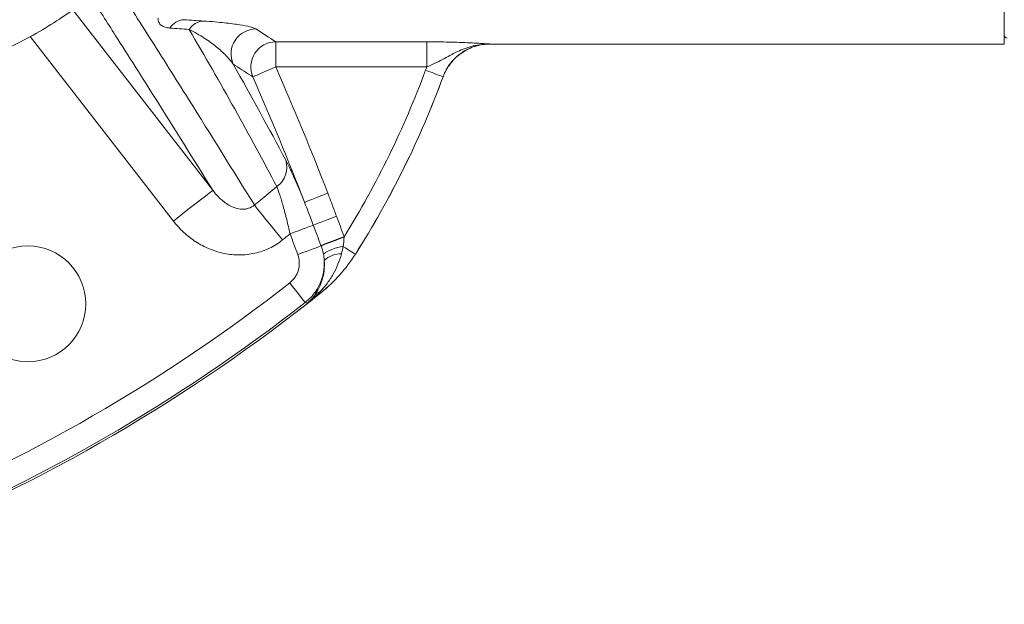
# Model space of a CAD drawing. Header units: millimetres. Extents: x 0 to 8410, y 0 to 5940.
# Tile 22 of 256: x 2282 to 2440, y 968 to 1061. Entities that reach past the tile are written whole.
import ezdxf

# ---------------------------------------------------------------- set-up
doc = ezdxf.new("R2010")
doc.units = ezdxf.units.MM
doc.header["$LTSCALE"] = 10
doc.styles.add('SLDTEXTSTYLE0', font='TXT', dxfattribs={"width": 0.605})
doc.dimstyles.new('SLDDIMSTYLE2', dxfattribs={"dimtxt": 50, "dimasz": 50, "dimexe": 0, "dimexo": 0.0625, "dimgap": 12.5, "dimtad": 1, "dimtoh": 1, "dimdec": 1, "dimrnd": 1e-09, "dimzin": 12, "dimdsep": 46, "dimtxsty": 'SLDTEXTSTYLE0', "dimsah": 1, "dimcen": 0.09, "dimadec": 0, "dimazin": 0, "dimtfac": 1, "dimtofl": 0, "dimtmove": 0, "dimatfit": 3, "dimfxl": 1, "dimfrac": 2, "dimtolj": 1, "dimtzin": 12, "dimarcsym": 0})

# ---------------------------------------------------------------- blocks, each defined once
blk = doc.blocks.new('*D47')
at = {"color": 7, "linetype": 'Continuous', "lineweight": 0}
for p, q in [((2679.92, 1232.51), (2679.92, 1332.51)), ((2410.3, 1232.51), (2694.92, 1232.51)), ((2679.92, 1167.51), (2679.92, 1232.51)), ((2118.59, 1167.51), (2694.92, 1167.51)), ((2679.92, 1167.51), (2679.92, 727.07))]:
    blk.add_line(p, q, dxfattribs=at)
for points in [[(2679.92, 1232.51), (2687.42, 1282.51), (2672.42, 1282.51)], [(2679.92, 1167.51), (2672.42, 1117.51), (2687.42, 1117.51)]]:
    blk.add_solid(points, dxfattribs=at)
at = {"color": 7, "linetype": 'Continuous', "lineweight": 0, "char_height": 50, "attachment_point": 1, "rotation": 90, "style": 'SLDTEXTSTYLE0'}
for s, insert in [(' (3x M8)', (2615.46, 819.3)), ('65', (2615.46, 742.94))]:
    blk.add_mtext(s, dxfattribs=dict(at, insert=insert))

msp = doc.modelspace()

# ---------------------------------------------------------------- linework, layer by layer
at = {"color": 7, "linetype": 'Continuous', "lineweight": 0}
for p, q in [((2439.705356, 1057.514002), (2439.705356, 1065.360924)), ((2357.550799, 1057.514002), (2439.705356, 1057.514002))]:
    msp.add_line(p, q, dxfattribs=at)
at = {"color": 8, "linetype": 'Continuous', "lineweight": 0}
for p, q in [((2290.877639, 1062.968378), (2313.258632, 1034.14919)), ((2306.948869, 1029.249017), (2284.05775, 1058.725079)), ((2323.31246, 1057.869886), (2347.454755, 1057.869886)), ((2323.31246, 1053.875362), (2323.31246, 1057.869886)), ((2347.454755, 1053.875362), (2347.454755, 1057.869886)), ((2357.545077, 1057.522227), (2357.550799, 1057.514002)), ((2347.454755, 1053.875362), (2323.31246, 1053.875362)), ((2350.056394, 1052.292367), (2350.050567, 1052.300324)), ((2336.024358, 1023.943921), (2336.030437, 1023.938124)), ((2330.54526, 1017.81409), (2330.538942, 1017.819574))]:
    msp.add_line(p, q, dxfattribs=at)
at = {"color": 8, "linetype": 'Continuous', "lineweight": 0, "flags": 128}
for points in [[(2323.31246, 1053.875362), (2322.621121, 1053.572749), (2321.954622, 1053.281014), (2321.336879, 1053.010618), (2320.790096, 1052.77129), (2320.333912, 1052.5716), (2319.984718, 1052.418759), (2319.755046, 1052.31822), (2319.653152, 1052.273621)], [(2350.050567, 1052.300324), (2349.972306, 1052.329217), (2349.795907, 1052.39435), (2349.527715, 1052.493369), (2349.177359, 1052.622741), (2348.757415, 1052.777787), (2348.282977, 1052.952965), (2347.771092, 1053.141957), (2347.240119, 1053.338011)], [(2313.258632, 1034.14919), (2313.082932, 1034.01274), (2312.686904, 1033.70518), (2312.084778, 1033.237567), (2311.29819, 1032.626694), (2310.355379, 1031.89451), (2309.290214, 1031.067302), (2308.140947, 1030.174782), (2306.948869, 1029.249017)], [(2331.633701, 1033.683976), (2330.929889, 1033.411627), (2330.251365, 1033.149054), (2329.622476, 1032.905688), (2329.065843, 1032.690292), (2328.601434, 1032.510569), (2328.245937, 1032.373001), (2328.012122, 1032.282521), (2327.908381, 1032.242378)], [(2319.899126, 1031.805133), (2320.250063, 1031.368171), (2320.680692, 1030.831983), (2321.182712, 1030.206879), (2321.746482, 1029.504915), (2322.36111, 1028.739606), (2323.014795, 1027.92569), (2323.694913, 1027.078827), (2324.388399, 1026.21535)], [(2333.02079, 1029.997801), (2332.348405, 1029.743632), (2331.697925, 1029.497748), (2331.090509, 1029.268136), (2330.545946, 1029.062276), (2330.081953, 1028.886889), (2329.713641, 1028.747668), (2329.453005, 1028.649141), (2329.308524, 1028.594529)], [(2329.308524, 1028.594529), (2329.164057, 1028.539916), (2328.903406, 1028.441389), (2328.535109, 1028.302168), (2328.071116, 1028.126766), (2327.526538, 1027.920922), (2326.919122, 1027.69131), (2326.268642, 1027.445426), (2325.596272, 1027.191257)], [(2334.240301, 1026.73762), (2333.566188, 1026.488115), (2332.914023, 1026.246732), (2332.305028, 1026.021322), (2331.759049, 1025.819247), (2331.293865, 1025.647064), (2330.924599, 1025.510376), (2330.663277, 1025.413667), (2330.518438, 1025.360053)], [(2330.550595, 1025.273209), (2330.405756, 1025.219639), (2330.144434, 1025.122975), (2329.775153, 1024.986362), (2329.309924, 1024.814268), (2328.763901, 1024.612283), (2328.154861, 1024.386992), (2327.502622, 1024.145713), (2326.828449, 1023.896327)], [(2336.024358, 1023.943921), (2335.970237, 1023.978238), (2335.851877, 1024.053281), (2335.672318, 1024.167096), (2335.436254, 1024.316763), (2335.149779, 1024.498363), (2334.820344, 1024.707203), (2334.456502, 1024.937858), (2334.067686, 1025.184353)], [(2328.006237, 1016.219427), (2327.937676, 1016.307016), (2327.783136, 1016.504442), (2327.54819, 1016.804611), (2327.241256, 1017.196735), (2326.873376, 1017.666747), (2326.457738, 1018.19775), (2326.009287, 1018.77067), (2325.544133, 1019.364943)], [(2330.538942, 1017.819574), (2330.533757, 1017.826041), (2330.525799, 1017.835995), (2330.515071, 1017.849406), (2330.50157, 1017.866259), (2330.485358, 1017.886524), (2330.466418, 1017.910188), (2330.444812, 1017.937188), (2330.420552, 1017.967497)], [(2328.389405, 1016.116684), (2328.209444, 1016.164934), (2328.006237, 1016.219427)]]:
    msp.add_lwpolyline(points, dxfattribs=at)
at = {"color": 7, "linetype": 'Continuous', "lineweight": 0}
msp.add_circle((2283.705367, 1016.007648), 9.25, dxfattribs=at)
at = {"color": 8, "linetype": 'Continuous', "lineweight": 0}
for centre, radius, start, end in [((2308.899721, 1058.393098), 3.024746, 94.45193522, 146.21022388), ((2312.000433, 1058.154764), 3.053972, 94.37204072, 146.30651437), ((2320.169628, 1055.923424), 4.009294, 90.3237065, 203.67683887), ((2440.204963, 1058.979942), 0.499607, 180.03686986, 265.04135876), ((2323.334907, 1053.860695), 4.009255, 90.32078898, 203.31915423), ((1861.93687, 851.923793), 503.638635, 21.15511252, 23.63977416), ((2209.343415, 1104.252514), 146.995883, 328.17497529, 339.73474128), ((1861.93687, 851.923793), 499.644117, 21.15511252, 23.63977416), ((2209.343415, 1104.252514), 149.991772, 327.62760471, 339.73474128), ((2321.314012, 1037.819301), 3.768672, 305.21146602, 18.10915984), ((2158.705367, 1232.513999), 257.424697, 308.76872277, 309.80046372), ((1861.93687, 851.923793), 503.617318, 20.31104237, 20.70704777), ((1861.93687, 851.923793), 499.648691, 20.31104237, 20.70704777), ((2158.705367, 1232.513999), 264.59403, 308.76872277, 309.10498109), ((1861.93687, 851.923793), 495.680064, 20.30042416, 20.70704777), ((2387.587759, 880.550544), 155.556703, 110.05774101, 111.51007187), ((2334.881483, 1018.388383), 6.844521, 96.82847828, 125.35653137), ((2333.705712, 1020.223774), 3.790905, 88.28119213, 134.30540078), ((2158.705367, 1232.513999), 270.680064, 291.94854655, 308.05145345), ((2158.705367, 1232.513999), 274.991772, 308.10112672, 308.67250415), ((2330.800682, 1016.36468), 1.647277, 103.34196137, 135.93012759), ((2158.705367, 1232.513999), 274.674582, 291.94854655, 308.05145345)]:
    msp.add_arc(centre, radius, start, end, dxfattribs=at)
at = {"color": 7, "linetype": 'Continuous', "lineweight": 0}
for centre, radius, start, end in [((2209.343415, 1104.252514), 150, 327.62697524, 339.73266206), ((2158.705367, 1232.513999), 275, 291.89758639, 308.67281892)]:
    msp.add_arc(centre, radius, start, end, dxfattribs=at)
for points, knots in [([(2177.928702, 1099.408885), (2178.068443, 1097.699215), (2178.319534, 1094.627245), (2178.974545, 1090.592778), (2179.660651, 1087.576425), (2180.294711, 1085.37327), (2180.884213, 1083.621085), (2181.741906, 1081.387868), (2183.055452, 1078.596886), (2184.959867, 1075.479295), (2187.546678, 1072.127088), (2191.042891, 1068.6819), (2195.443203, 1065.482252), (2199.93654, 1062.964786), (2203.833219, 1061.236903), (2207.261414, 1059.977282), (2210.536655, 1058.969552), (2214.253441, 1058.058569), (2218.406931, 1057.313456), (2222.732815, 1056.837945), (2226.859751, 1056.667181), (2230.424351, 1056.737183), (2233.316049, 1056.943726), (2235.726483, 1057.217288), (2238.084774, 1057.571664), (2240.815396, 1058.098383), (2244.132113, 1058.922354), (2247.93177, 1060.136443), (2251.868082, 1061.741088), (2255.592138, 1063.625965), (2258.866572, 1065.613282), (2261.692307, 1067.612329), (2264.293734, 1069.711526), (2266.923891, 1072.10762), (2269.808112, 1075.073808), (2272.953314, 1078.73883), (2276.281182, 1083.138825), (2279.496822, 1087.945076), (2282.329371, 1092.652613), (2284.60257, 1096.746878), (2286.375465, 1100.142136), (2287.873769, 1103.145684), (2289.0934, 1105.705322), (2290.219559, 1108.194447), (2291.335522, 1110.795763), (2292.653259, 1114.12805), (2293.920017, 1117.769149), (2295.057626, 1121.603977), (2296.024815, 1125.498304), (2296.897689, 1129.974863), (2297.600884, 1135.125103), (2298.082978, 1141.07626), (2298.130087, 1145.308166), (2298.155366, 1147.578997)], [0, 0, 0, 0, 0.0225900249, 0.0405902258, 0.0544365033, 0.0642864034, 0.0718722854, 0.0799337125, 0.097580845, 0.1154417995, 0.1329748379, 0.1604882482, 0.1901316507, 0.218144, 0.2425692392, 0.2590540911, 0.2777498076, 0.2987339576, 0.3220661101, 0.3475064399, 0.3709100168, 0.3907288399, 0.4068306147, 0.4191332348, 0.4310278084, 0.4463325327, 0.4650762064, 0.4872789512, 0.5116371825, 0.5341431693, 0.5545137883, 0.5727371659, 0.5887935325, 0.6067285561, 0.6277140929, 0.6520097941, 0.6794936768, 0.7096244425, 0.7368583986, 0.7593714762, 0.7773575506, 0.7920295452, 0.8074935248, 0.8177997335, 0.8307349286, 0.8475154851, 0.8681160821, 0.8840634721, 0.9019308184, 0.9219539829, 0.9445122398, 0.9702254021, 1, 1, 1, 1]), ([(2197.063482, 1064.685797), (2197.82061, 1063.904548), (2199.831289, 1061.829813), (2203.63402, 1058.982574), (2208.666883, 1055.955703), (2214.51346, 1053.347635), (2221.01056, 1051.242181), (2228.040544, 1049.711537), (2235.401131, 1048.792675), (2242.97459, 1048.499413), (2250.595456, 1048.836343), (2258.064457, 1049.78131), (2265.196918, 1051.276443), (2271.443907, 1053.123426), (2276.829963, 1055.159294), (2281.375847, 1057.227978), (2285.475359, 1059.428774), (2289.116276, 1061.690802), (2292.235844, 1063.878897), (2295.110169, 1066.103364), (2297.96416, 1068.520324), (2300.924827, 1071.286929), (2303.705085, 1074.154432), (2306.073875, 1076.823067), (2308.136035, 1079.325436), (2310.182809, 1081.988823), (2312.427759, 1085.156104), (2314.731316, 1088.7402), (2316.84354, 1092.391211), (2318.61526, 1095.783996), (2320.17364, 1099.080832), (2321.655712, 1102.585812), (2323.177844, 1106.74211), (2324.555287, 1111.315106), (2325.661638, 1116.011696), (2326.402035, 1120.129269), (2326.945861, 1124.096427), (2327.364518, 1128.327825), (2327.66631, 1133.459963), (2327.805928, 1139.450173), (2327.805534, 1143.720044), (2327.805324, 1145.993998)], [0, 0, 0, 0, 0.01681119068, 0.04464491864, 0.07509496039, 0.10880420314, 0.14569275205, 0.18423948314, 0.22396348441, 0.26465011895, 0.30606431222, 0.34701531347, 0.38626800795, 0.42365355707, 0.45215074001, 0.4792754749, 0.50437806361, 0.52729528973, 0.54839202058, 0.56554905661, 0.58549877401, 0.60810065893, 0.62988473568, 0.64843563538, 0.66388757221, 0.68026661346, 0.70025696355, 0.72328741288, 0.74482749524, 0.76346560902, 0.77992358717, 0.79808623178, 0.81836920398, 0.84278802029, 0.86479147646, 0.88488689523, 0.89996939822, 0.9192416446, 0.94244886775, 0.96935068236, 1, 1, 1, 1]), ([(2317.605405, 1145.993998), (2317.605158, 1143.53378), (2317.604689, 1138.851577), (2317.415243, 1132.171798), (2316.948739, 1126.170276), (2316.138792, 1120.317329), (2314.943784, 1114.758002), (2313.405675, 1109.65157), (2311.726425, 1105.202179), (2310.004002, 1101.3628), (2308.277479, 1097.988871), (2306.568244, 1094.967792), (2304.634705, 1091.859188), (2302.088038, 1088.16179), (2298.838324, 1083.989402), (2294.836575, 1079.553994), (2290.483435, 1075.454451), (2286.011128, 1071.904531), (2281.467036, 1068.869234), (2276.618592, 1066.215177), (2271.310348, 1063.902955), (2265.172254, 1061.828076), (2258.50358, 1060.207736), (2251.374725, 1059.191118), (2246.457212, 1058.787216), (2243.875894, 1058.82735), (2243.623159, 1058.83128)], [0, 0, 0, 0, 0.0496080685, 0.0944123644, 0.1347628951, 0.171347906, 0.2148648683, 0.2523240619, 0.2841888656, 0.3177669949, 0.3449534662, 0.369101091, 0.3971694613, 0.4294561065, 0.4744328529, 0.5234505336, 0.5744867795, 0.6214425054, 0.6653160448, 0.7116852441, 0.7611043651, 0.81206575, 0.8761143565, 0.9350219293, 0.9936380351, 1, 1, 1, 1]), ([(2261.588952, 1061.086675), (2261.826687, 1061.244694), (2263.501411, 1062.357864), (2266.715674, 1064.567508), (2270.850659, 1067.99174), (2274.25582, 1071.802833), (2276.930616, 1075.366291), (2279.188259, 1078.640512), (2281.396016, 1081.97155), (2284.14623, 1086.204147), (2287.493288, 1091.334843), (2291.294856, 1097.050416), (2295.56327, 1103.503964), (2300.054009, 1110.42745), (2304.409366, 1117.380817), (2308.431015, 1124.180933), (2312.246981, 1131.229835), (2315.383528, 1137.599833), (2317.065858, 1141.543342), (2317.589133, 1142.769938)], [0, 0, 0, 0, 0.0101194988, 0.0712869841, 0.1291902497, 0.1798411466, 0.2250996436, 0.2616547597, 0.2980750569, 0.3443744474, 0.4113443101, 0.4799347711, 0.5488650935, 0.6414646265, 0.7251520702, 0.7914896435, 0.8741670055, 0.9608607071, 1, 1, 1, 1]), ([(2350.056398, 1052.292372), (2350.339486, 1053.059002), (2350.730153, 1053.763705), (2351.475282, 1054.729158), (2351.749363, 1055.032891), (2352.333477, 1055.589188), (2352.645386, 1055.844287), (2353.309384, 1056.307835), (2353.663475, 1056.516726), (2354.389038, 1056.873295), (2354.762995, 1057.023065), (2355.533175, 1057.265796), (2355.932268, 1057.359063), (2356.736773, 1057.482874), (2357.14219, 1057.513999), (2357.550806, 1057.513999)], [0, 0, 0, 0, 0.25, 0.25, 0.375, 0.375, 0.5, 0.5, 0.625, 0.625, 0.75, 0.75, 0.875, 0.875, 1, 1, 1, 1])]:
    msp.add_open_spline(points, degree=3, knots=knots, dxfattribs=at)
at = {"color": 8, "linetype": 'Continuous', "lineweight": 0}
for points, knots in [([(2297.204642, 1067.915013), (2299.168686, 1064.829726), (2303.323636, 1058.302778), (2311.008257, 1046.119008), (2316.437052, 1037.378906), (2319.899126, 1031.805133)], [0, 0, 0, 0, 0.2451482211, 0.5186129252, 1, 1, 1, 1]), ([(2313.258632, 1034.14919), (2310.198605, 1039.052419), (2305.160514, 1047.125197), (2298.564896, 1057.550911), (2295.065834, 1063.028146), (2293.753906, 1065.081765)], [0, 0, 0, 0, 0.49160133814, 0.80938246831, 1, 1, 1, 1]), ([(2304.52515, 1061.678075), (2304.516686, 1061.415747), (2304.559362, 1061.185782), (2304.739698, 1060.789146), (2304.873684, 1060.629227), (2305.127499, 1060.435696), (2305.221527, 1060.378769), (2305.423142, 1060.280716), (2305.530534, 1060.239527), (2305.86984, 1060.136429), (2306.118741, 1060.094821), (2306.385908, 1060.0753)], [0, 0, 0, 0, 0.25, 0.25, 0.5, 0.5, 0.625, 0.625, 0.75, 0.75, 1, 1, 1, 1]), ([(2311.767616, 1061.199856), (2312.434986, 1061.154523), (2313.031622, 1061.107255), (2314.134447, 1061.010247), (2314.639534, 1060.960476), (2315.578396, 1060.858984), (2316.011881, 1060.807255), (2316.817089, 1060.702109), (2317.189185, 1060.648591), (2318.209509, 1060.487313), (2318.767698, 1060.378371), (2319.648452, 1060.157741), (2319.972326, 1060.046067), (2320.14697, 1059.932653)], [0, 0, 0, 0, 0.125, 0.125, 0.25, 0.25, 0.375, 0.375, 0.5, 0.5, 0.75, 0.75, 1, 1, 1, 1]), ([(2316.497814, 1054.313378), (2316.180094, 1054.776053), (2315.786855, 1055.238657), (2314.882185, 1056.164286), (2314.370072, 1056.6273), (2313.223283, 1057.553933), (2312.589383, 1058.017405), (2311.525247, 1058.707916), (2311.151215, 1058.937469), (2310.351319, 1059.394817), (2309.92627, 1059.622645), (2309.459475, 1059.848949)], [0, 0, 0, 0, 0.25, 0.25, 0.5, 0.5, 0.75, 0.75, 0.875, 0.875, 1, 1, 1, 1]), ([(2347.454754, 1057.869882), (2348.513381, 1057.869882), (2349.530785, 1057.859564), (2350.759796, 1057.835966), (2351.004496, 1057.830668), (2351.481851, 1057.819182), (2351.715006, 1057.81299), (2352.399267, 1057.793178), (2352.835196, 1057.778324), (2353.672374, 1057.745797), (2354.074974, 1057.728047), (2354.843427, 1057.690549), (2355.208858, 1057.67084), (2355.912323, 1057.630026), (2356.250289, 1057.608919), (2356.743508, 1057.576721), (2356.905718, 1057.565894), (2357.146843, 1057.549568), (2357.226858, 1057.544112), (2357.386374, 1057.533178), (2357.466867, 1057.527631), (2357.545072, 1057.522227)], [0, 0, 0, 0, 0.25, 0.25, 0.3125, 0.3125, 0.375, 0.375, 0.5, 0.5, 0.625, 0.625, 0.75, 0.75, 0.875, 0.875, 0.9375, 0.9375, 0.96875, 0.96875, 1, 1, 1, 1]), ([(2347.454754, 1053.875364), (2347.892617, 1054.050783), (2348.31585, 1054.23948), (2349.14296, 1054.639472), (2349.547481, 1054.850908), (2350.345131, 1055.278019), (2350.73911, 1055.493745), (2351.532148, 1055.912484), (2351.931564, 1056.115557), (2352.744056, 1056.492788), (2353.156356, 1056.666616), (2353.99793, 1056.972952), (2354.428333, 1057.105792), (2355.302881, 1057.319759), (2355.746942, 1057.400938), (2356.419001, 1057.479403), (2356.643568, 1057.498326), (2357.09368, 1057.521414), (2357.320724, 1057.525555), (2357.545072, 1057.522227)], [0, 0, 0, 0, 0.125, 0.125, 0.25, 0.25, 0.375, 0.375, 0.5, 0.5, 0.625, 0.625, 0.75, 0.75, 0.875, 0.875, 0.9375, 0.9375, 1, 1, 1, 1]), ([(2357.545072, 1057.522227), (2357.13639, 1057.522519), (2356.73088, 1057.491673), (2355.926143, 1057.36835), (2355.526901, 1057.275288), (2354.75645, 1057.032868), (2354.382362, 1056.883205), (2353.656553, 1056.526733), (2353.302336, 1056.317823), (2352.638192, 1055.854151), (2352.326256, 1055.598948), (2351.742173, 1055.042367), (2351.468144, 1054.738443), (2350.723346, 1053.772398), (2350.333122, 1053.067292), (2350.050564, 1052.300329)], [0, 0, 0, 0, 0.125, 0.125, 0.25, 0.25, 0.375, 0.375, 0.5, 0.5, 0.625, 0.625, 0.75, 0.75, 1, 1, 1, 1]), ([(2319.653146, 1052.273622), (2319.542006, 1052.345717), (2319.430826, 1052.417811), (2319.319607, 1052.489905), (2318.381854, 1053.097766), (2317.441274, 1053.70559), (2316.497814, 1054.313378)], [0.003807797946, 0.003807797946, 0.003807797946, 0.003807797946, 0.008000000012, 0.008000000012, 0.008000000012, 0.043346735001, 0.043346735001, 0.043346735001, 0.043346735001]), ([(2324.896011, 1038.990706), (2325.07207, 1038.658199), (2325.272085, 1038.257812), (2325.604849, 1037.56186), (2325.721274, 1037.313847), (2325.96511, 1036.78532), (2326.092305, 1036.505214), (2326.48136, 1035.635596), (2326.753307, 1035.011276), (2327.178713, 1034.009589), (2327.324137, 1033.663073), (2327.615367, 1032.960926), (2327.761601, 1032.604328), (2327.908383, 1032.242379)], [0, 0, 0, 0, 0.25, 0.25, 0.375, 0.375, 0.5, 0.5, 0.75, 0.75, 0.875, 0.875, 1, 1, 1, 1]), ([(2313.258635, 1034.149185), (2313.625148, 1033.64694), (2314.03597, 1033.182049), (2314.731079, 1032.551262), (2314.976693, 1032.352085), (2315.490724, 1031.987893), (2315.759955, 1031.821855), (2316.329506, 1031.530685), (2316.632319, 1031.404665), (2317.263767, 1031.217791), (2317.596409, 1031.155571), (2318.108809, 1031.137029), (2318.283151, 1031.143541), (2318.628089, 1031.186776), (2318.799461, 1031.223271), (2319.309596, 1031.386718), (2319.629643, 1031.566907), (2319.899123, 1031.805135)], [0, 0, 0, 0, 0.25, 0.25, 0.375, 0.375, 0.5, 0.5, 0.625, 0.625, 0.75, 0.75, 0.8125, 0.8125, 0.875, 0.875, 1, 1, 1, 1]), ([(2325.596272, 1027.191261), (2325.422864, 1027.967723), (2325.240345, 1028.740966), (2324.96341, 1029.852126), (2324.870262, 1030.215796), (2324.682353, 1030.928994), (2324.587413, 1031.278998), (2324.401364, 1031.944555), (2324.309599, 1032.262652), (2324.128955, 1032.868227), (2324.039356, 1033.1579), (2323.781801, 1033.957693), (2323.625384, 1034.39933), (2323.487014, 1034.740179)], [0, 0, 0, 0, 0.25, 0.25, 0.375, 0.375, 0.5, 0.5, 0.625, 0.625, 0.75, 0.75, 1, 1, 1, 1]), ([(2331.633698, 1033.683977), (2331.870607, 1033.071768), (2332.100209, 1032.45681), (2332.559196, 1031.226813), (2332.78868, 1030.61181), (2333.020783, 1029.997793)], [0, 0, 0, 0, 0.5, 0.5, 1, 1, 1, 1]), ([(2324.388403, 1026.21535), (2324.064272, 1025.955033), (2323.726414, 1025.714438), (2323.02323, 1025.272715), (2322.659691, 1025.072955), (2321.548782, 1024.542391), (2320.775789, 1024.27604), (2319.568388, 1024.005753), (2319.156504, 1023.937535), (2318.339024, 1023.847528), (2317.930759, 1023.824977), (2316.707318, 1023.821218), (2315.893482, 1023.903323), (2314.269339, 1024.234177), (2313.485046, 1024.477968), (2311.97836, 1025.101765), (2311.253788, 1025.482392), (2309.861667, 1026.379858), (2309.213715, 1026.884252), (2308.011819, 1027.991382), (2307.456921, 1028.594828), (2306.948874, 1029.249021)], [0, 0, 0, 0, 0.0625, 0.0625, 0.125, 0.125, 0.25, 0.25, 0.3125, 0.3125, 0.375, 0.375, 0.5, 0.5, 0.625, 0.625, 0.75, 0.75, 0.875, 0.875, 1, 1, 1, 1]), ([(2325.544137, 1019.364938), (2325.877567, 1019.625925), (2326.161785, 1019.931674), (2326.514969, 1020.456831), (2326.618542, 1020.640986), (2326.79423, 1021.019885), (2326.867072, 1021.215688), (2326.982101, 1021.620277), (2327.02378, 1021.828599), (2327.073368, 1022.243723), (2327.081852, 1022.452316), (2327.065862, 1022.871584), (2327.040982, 1023.083041), (2326.958961, 1023.495356), (2326.901897, 1023.697757), (2326.828444, 1023.89632)], [0, 0, 0, 0, 0.25, 0.25, 0.375, 0.375, 0.5, 0.5, 0.625, 0.625, 0.75, 0.75, 0.875, 0.875, 1, 1, 1, 1]), ([(2331.057824, 1022.936644), (2331.091652, 1022.29702), (2331.049287, 1021.662226), (2330.871172, 1020.717299), (2330.792036, 1020.403077), (2330.599084, 1019.793903), (2330.484969, 1019.496784), (2330.221886, 1018.917302), (2330.072921, 1018.634938), (2329.739051, 1018.085424), (2329.55514, 1017.820376), (2328.963872, 1017.068319), (2328.513926, 1016.617631), (2328.006234, 1016.219425)], [0, 0, 0, 0, 0.25, 0.25, 0.375, 0.375, 0.5, 0.5, 0.625, 0.625, 0.75, 0.75, 1, 1, 1, 1]), ([(2329.617132, 1017.510422), (2329.845953, 1017.844162), (2330.065056, 1018.215338), (2330.450043, 1019.015948), (2330.61737, 1019.446089), (2330.884703, 1020.370598), (2330.981449, 1020.853809), (2331.089075, 1021.860207), (2331.100752, 1022.383996), (2331.057824, 1022.936644)], [0, 0, 0, 0, 0.25, 0.25, 0.5, 0.5, 0.75, 0.75, 1, 1, 1, 1]), ([(2333.819412, 1024.012978), (2333.666132, 1023.432672), (2333.475852, 1022.870987), (2333.028297, 1021.782181), (2332.770859, 1021.254802), (2332.190391, 1020.23294), (2331.871426, 1019.745853), (2331.18275, 1018.82024), (2330.812114, 1018.380908), (2330.420547, 1017.967499)], [0, 0, 0, 0, 0.25, 0.25, 0.5, 0.5, 0.75, 0.75, 1, 1, 1, 1]), ([(2336.024363, 1023.943928), (2335.284466, 1022.776936), (2334.455818, 1021.682653), (2332.624391, 1019.636745), (2331.617694, 1018.683062), (2330.538943, 1017.819572)], [0, 0, 0, 0, 0.5, 0.5, 1, 1, 1, 1]), ([(2329.617132, 1017.510422), (2329.437016, 1017.24772), (2329.244508, 1017.001079), (2328.835294, 1016.537097), (2328.617823, 1016.319098), (2328.389411, 1016.11668)], [0, 0, 0, 0, 0.5, 0.5, 1, 1, 1, 1])]:
    msp.add_open_spline(points, degree=3, knots=knots, dxfattribs=at)
for points in [[(2308.664933, 1061.408722), (2309.70503, 1061.339338), (2310.739198, 1061.269714), (2311.767616, 1061.199856)], [(2309.459475, 1059.848949), (2308.440674, 1059.92457), (2307.416211, 1060.000022), (2306.385908, 1060.0753)], [(2323.487014, 1034.740179), (2319.177477, 1042.908219), (2314.51817, 1051.291717), (2309.459475, 1059.848949)], [(2320.14697, 1059.932653), (2321.205756, 1059.245078), (2322.260895, 1058.557488), (2323.312463, 1057.869882)], [(2316.497814, 1054.313378), (2319.43729, 1049.130992), (2322.232911, 1044.020264), (2324.896011, 1038.990706)], [(2347.240124, 1053.338006), (2347.307207, 1053.519693), (2347.378783, 1053.698793), (2347.454754, 1053.875364)], [(2329.308528, 1028.594527), (2328.845442, 1029.819591), (2328.385211, 1031.037676), (2327.908383, 1032.242379)], [(2334.236949, 1026.672336), (2334.211474, 1026.171601), (2334.153085, 1025.676082), (2334.067688, 1025.18435)], [(2334.240298, 1026.737623), (2334.239173, 1026.715861), (2334.238056, 1026.694099), (2334.236949, 1026.672336)], [(2330.550588, 1025.273215), (2330.539865, 1025.302157), (2330.529146, 1025.331102), (2330.518432, 1025.360048)], [(2330.92082, 1023.970553), (2330.832652, 1024.413102), (2330.708657, 1024.846938), (2330.550588, 1025.273215)], [(2334.067688, 1025.18435), (2334.003789, 1024.788674), (2333.92119, 1024.398304), (2333.819412, 1024.012978)], [(2331.057824, 1022.936644), (2331.035237, 1023.2825), (2330.989272, 1023.626972), (2330.92082, 1023.970553)], [(2330.420547, 1017.967499), (2329.777404, 1017.310209), (2329.09907, 1016.693492), (2328.389411, 1016.11668)]]:
    msp.add_open_spline(points, degree=3, dxfattribs=at)
at = {"color": 7, "linetype": 'Continuous', "lineweight": 0}
msp.add_open_spline([(2336.03043, 1023.938131), (2335.286618, 1022.76485), (2333.625109, 1020.574033), (2331.62984, 1018.682157), (2330.545264, 1017.814092)], degree=3, dxfattribs=at)

# ---------------------------------------------------------------- dimensions: what is measured, and where the dimension line sits
dim = msp.add_linear_dim(base=(2679.915828, 1232.513999), p1=(2118.590337, 1167.513999), p2=(2410.299158, 1232.513999), angle=90, text='<> (3x M8)', dimstyle='SLDDIMSTYLE2', dxfattribs=at)
dim.commit()
dim.dimension.update_dxf_attribs({"geometry": '*D47', "text_midpoint": (2679.915828, 907.058828), "dimtype": 160})

doc.saveas('drawing.dxf')
